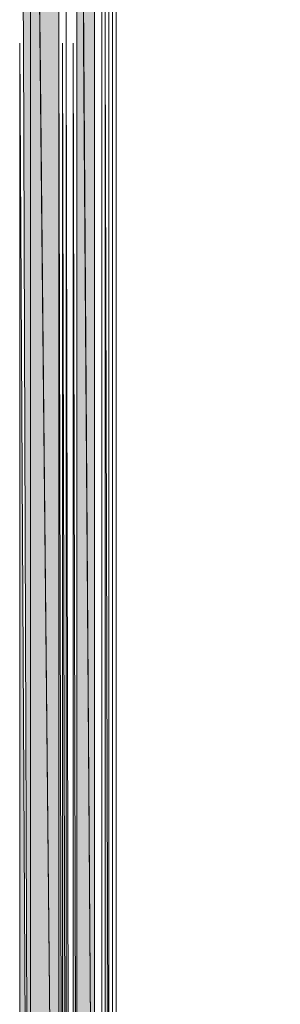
# Model space of a CAD drawing. Header units: millimetres. Extents: x -8934017 to -8932755, y 9525 to 11066.
# Tile 16 of 38: x -8933518.68 to -8933514.67, y 9629.97 to 9645.1. Entities that reach past the tile are written whole.
import ezdxf

# ---------------------------------------------------------------- set-up
doc = ezdxf.new("R2010")
doc.units = ezdxf.units.MM
doc.layers.add('Импорт в семействах', color=7, linetype='Continuous', lineweight=18)
doc.layers.add('Элементы узлов', color=7, linetype='Continuous', lineweight=18)

# ---------------------------------------------------------------- blocks, each defined once
blk = doc.blocks.new('Ригель в сборе - Окно для витража_dwg-21289138-Сечение 27')
at = {"layer": 'Импорт в семействах'}
for points in [[(-8933518.517, 9615.562), (-8933518.517, 9659.84), (-8933518.681, 9659.84), (-8933518.625, 9644.74)], [(-8933518.077, 9615.562), (-8933518.077, 9659.84), (-8933518.517, 9659.84), (-8933518.367, 9644.74)], [(-8933518.517, 9615.562), (-8933518.077, 9615.562), (-8933518.517, 9659.84), (-8933518.517, 9644.74)], [(-8933517.528, 9620.616), (-8933517.528, 9659.84), (-8933517.803, 9659.84), (-8933517.697, 9644.74)], [(-8933517.803, 9620.616), (-8933517.528, 9620.616), (-8933517.803, 9659.84), (-8933517.803, 9644.74)], [(-8933518.681, 9615.562), (-8933518.517, 9615.562), (-8933518.681, 9644.74)], [(-8933518.077, 9620.452), (-8933518.022, 9620.506), (-8933518.077, 9644.74)], [(-8933518.022, 9620.506), (-8933517.967, 9620.506), (-8933518.022, 9644.74)], [(-8933517.967, 9620.561), (-8933517.913, 9620.561), (-8933517.967, 9644.74)], [(-8933517.857, 9620.561), (-8933517.803, 9620.616), (-8933517.857, 9644.74)], [(-8933517.364, 9622.374), (-8933517.308, 9622.374), (-8933517.364, 9644.74)]]:
    blk.add_hatch(color=256, dxfattribs=at).paths.add_polyline_path(points)
for p, q in [((-8933518.681, 9659.84), (-8933518.625, 9644.74)), ((-8933518.517, 9615.562), (-8933518.517, 9659.84)), ((-8933518.517, 9659.84), (-8933518.367, 9644.74)), ((-8933518.077, 9615.562), (-8933518.517, 9659.84)), ((-8933518.517, 9659.84), (-8933518.517, 9644.74)), ((-8933518.077, 9615.562), (-8933518.077, 9659.84)), ((-8933517.803, 9659.84), (-8933517.697, 9644.74)), ((-8933517.528, 9620.616), (-8933517.803, 9659.84)), ((-8933517.803, 9659.84), (-8933517.803, 9644.74)), ((-8933517.528, 9620.616), (-8933517.528, 9659.84)), ((-8933518.517, 9615.562), (-8933518.681, 9644.74)), ((-8933518.681, 9644.74), (-8933518.681, 9615.562)), ((-8933518.625, 9644.74), (-8933518.517, 9615.562)), ((-8933518.517, 9644.74), (-8933518.517, 9615.562)), ((-8933518.367, 9644.74), (-8933518.077, 9615.562)), ((-8933518.022, 9620.506), (-8933518.077, 9644.74)), ((-8933518.077, 9644.74), (-8933518.077, 9620.452)), ((-8933517.967, 9620.506), (-8933518.022, 9644.74)), ((-8933518.022, 9644.74), (-8933518.022, 9620.506)), ((-8933517.913, 9620.561), (-8933517.967, 9644.74)), ((-8933517.967, 9644.74), (-8933517.967, 9620.561)), ((-8933517.803, 9620.616), (-8933517.857, 9644.74)), ((-8933517.857, 9644.74), (-8933517.857, 9620.561)), ((-8933517.803, 9644.74), (-8933517.803, 9620.616)), ((-8933517.697, 9644.74), (-8933517.528, 9620.616)), ((-8933517.308, 9622.374), (-8933517.364, 9644.74)), ((-8933517.364, 9644.74), (-8933517.364, 9622.374))]:
    blk.add_line(p, q, dxfattribs=at)
at = {"layer": 'Импорт в семействах', "flags": 128}
for points in [[(-8933518.077, 9659.84), (-8933518.077, 9620.342), (-8933518.077, 9659.84), (-8933518.077, 9620.287), (-8933518.077, 9620.342), (-8933518.077, 9659.84), (-8933518.077, 9620.397), (-8933518.077, 9659.84), (-8933518.077, 9620.342), (-8933518.077, 9620.397), (-8933518.077, 9659.84), (-8933518.077, 9620.452), (-8933518.077, 9659.84), (-8933518.077, 9620.397), (-8933518.077, 9620.452)], [(-8933517.967, 9659.84), (-8933517.967, 9620.561), (-8933517.967, 9620.506), (-8933517.967, 9659.84), (-8933517.967, 9620.561)]]:
    blk.add_lwpolyline(points, close=True, dxfattribs=at)
for points in [[(-8933517.418, 9656.215), (-8933517.418, 9620.616), (-8933517.418, 9656.16)], [(-8933517.418, 9656.215), (-8933517.418, 9620.616), (-8933517.418, 9656.215)], [(-8933517.418, 9656.16), (-8933517.418, 9620.616), (-8933517.418, 9656.16), (-8933517.418, 9622.264), (-8933517.418, 9656.05)], [(-8933517.364, 9656.105), (-8933517.364, 9622.209), (-8933517.364, 9622.264), (-8933517.364, 9656.105), (-8933517.364, 9622.319), (-8933517.364, 9656.05), (-8933517.364, 9622.264), (-8933517.364, 9622.319), (-8933517.364, 9656.05), (-8933517.364, 9622.319), (-8933517.364, 9656.05), (-8933517.364, 9622.319), (-8933517.364, 9656.05), (-8933517.364, 9622.374), (-8933517.364, 9655.995)], [(-8933517.364, 9656.05), (-8933517.364, 9622.319), (-8933517.364, 9622.374), (-8933517.364, 9656.05), (-8933517.364, 9622.429), (-8933517.364, 9655.995), (-8933517.364, 9622.374), (-8933517.308, 9622.429), (-8933517.308, 9655.995), (-8933517.308, 9622.429), (-8933517.308, 9655.94)], [(-8933517.308, 9655.995), (-8933517.308, 9622.429), (-8933517.308, 9655.995), (-8933517.308, 9622.484), (-8933517.308, 9655.885)], [(-8933517.253, 9655.94), (-8933517.253, 9622.429), (-8933517.253, 9622.484), (-8933517.253, 9655.94), (-8933517.253, 9622.484), (-8933517.253, 9655.885), (-8933517.253, 9622.484), (-8933517.253, 9655.885), (-8933517.253, 9622.484), (-8933517.253, 9655.83), (-8933517.253, 9622.484), (-8933517.253, 9655.83), (-8933517.253, 9622.484), (-8933517.253, 9655.775)], [(-8933517.198, 9655.83), (-8933517.198, 9622.484), (-8933517.198, 9655.83)], [(-8933517.418, 9656.215), (-8933517.418, 9656.105), (-8933517.418, 9620.616), (-8933517.418, 9656.16)], [(-8933517.198, 9647.7), (-8933517.198, 9629.626), (-8933517.143, 9629.351), (-8933516.924, 9629.186), (-8933515.221, 9628.252), (-8933514.836, 9627.868), (-8933514.671, 9627.373), (-8933514.671, 9626), (-8933514.671, 9625.945), (-8933514.836, 9625.835), (-8933515.001, 9625.835), (-8933516.594, 9626.824), (-8933516.869, 9626.824), (-8933517.089, 9626.769), (-8933517.143, 9626.549), (-8933517.198, 9626.549), (-8933517.198, 9622.484), (-8933517.308, 9622.319), (-8933517.364, 9622.155), (-8933517.198, 9621.99), (-8933517.033, 9621.935), (-8933515.166, 9623.198), (-8933515.166, 9623.143)]]:
    blk.add_lwpolyline(points, dxfattribs=at)
blk = doc.blocks.new('Ригель в сборе - Ригель в сборе-21289257-Сечение 27')
blk.add_blockref('Ригель в сборе - Окно для витража_dwg-21289138-Сечение 27', (0, 0))

msp = doc.modelspace()

# ---------------------------------------------------------------- block references
at = {"layer": 'Элементы узлов'}
msp.add_blockref('Ригель в сборе - Ригель в сборе-21289257-Сечение 27', (0, 0), dxfattribs=at)

doc.saveas('drawing.dxf')
